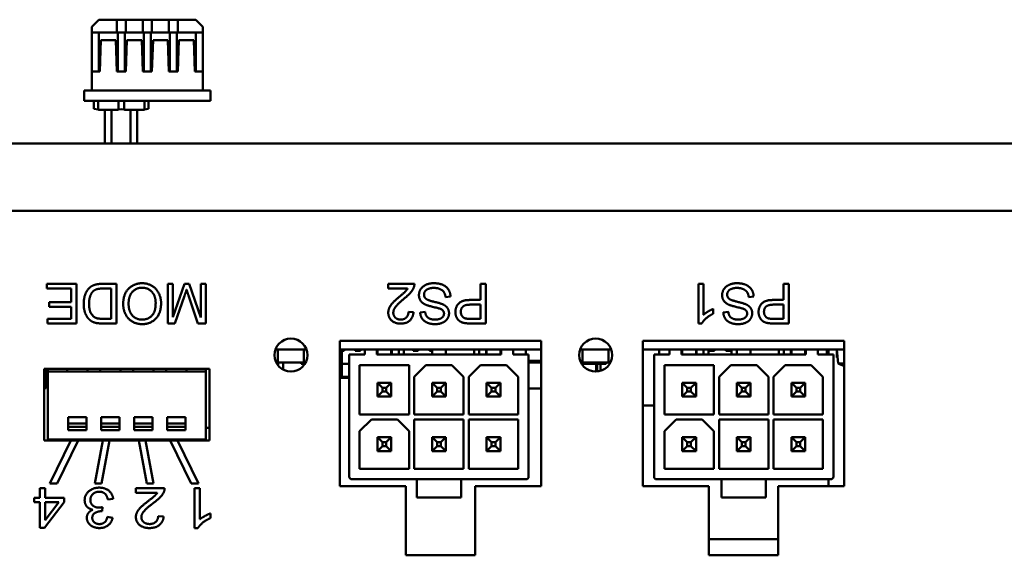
# Model space of a CAD drawing. Header units: inches. Extents: x 7.7 to 68.4, y -5.1 to 39.9.
# Tile 160 of 172: x 53.4 to 56.4, y 38.3 to 39.9. Entities that reach past the tile are written whole.
import ezdxf

# ---------------------------------------------------------------- set-up
doc = ezdxf.new("R2010")
doc.units = ezdxf.units.IN
doc.header["$MEASUREMENT"] = 0
doc.layers.add('Visible Edges(ROSSANSI)', color=7, linetype='Continuous', lineweight=50)
doc.layers.add('Visible Tangent Edges(ROSSANSI)', color=7, linetype='Continuous', lineweight=50)

msp = doc.modelspace()

# ---------------------------------------------------------------- linework, layer by layer
at = {"layer": 'Visible Edges(ROSSANSI)'}
for p, q in [((53.6673, 39.9255), (53.6457, 39.9039)), ((53.6457, 39.9039), (53.6457, 39.8862)), ((53.7212, 39.9255), (53.6673, 39.9255)), ((53.7212, 39.9255), (53.7212, 39.8862)), ((53.7488, 39.9255), (53.7212, 39.9255)), ((53.7488, 39.9255), (53.7488, 39.8862)), ((53.8, 39.9255), (53.7488, 39.9255)), ((53.8, 39.9255), (53.8, 39.8862)), ((53.8, 39.9255), (53.8275, 39.9255)), ((53.8275, 39.9255), (53.8275, 39.8862)), ((53.8787, 39.9255), (53.8275, 39.9255)), ((53.8787, 39.9255), (53.8787, 39.8862)), ((53.9063, 39.9255), (53.8787, 39.9255)), ((53.9602, 39.9255), (53.9063, 39.9255)), ((53.9063, 39.9255), (53.9063, 39.8862)), ((53.9602, 39.9255), (53.9819, 39.9039)), ((53.9819, 39.9039), (53.9819, 39.8862)), ((53.6457, 39.8862), (53.7212, 39.8862)), ((53.6457, 39.8862), (53.6457, 39.7681)), ((53.6671, 39.8862), (53.6671, 39.7681)), ((53.7488, 39.8862), (53.7212, 39.8862)), ((53.7242, 39.8862), (53.7242, 39.7681)), ((53.7458, 39.8862), (53.7458, 39.7681)), ((53.7488, 39.8862), (53.8, 39.8862)), ((53.8, 39.8862), (53.8275, 39.8862)), ((53.8029, 39.8862), (53.8029, 39.7681)), ((53.8246, 39.8862), (53.8246, 39.7681)), ((53.8275, 39.8862), (53.8787, 39.8862)), ((53.9063, 39.8862), (53.8787, 39.8862)), ((53.8817, 39.8862), (53.8817, 39.7681)), ((53.9033, 39.8862), (53.9033, 39.7681)), ((53.9063, 39.8862), (53.9819, 39.8862)), ((53.9604, 39.8862), (53.9604, 39.7681)), ((53.9819, 39.8862), (53.9819, 39.7681)), ((53.6701, 39.7681), (53.6734, 39.8639)), ((53.6734, 39.8639), (53.7179, 39.8639)), ((53.7179, 39.8639), (53.7212, 39.7681)), ((53.7488, 39.7681), (53.7521, 39.8639)), ((53.7521, 39.8639), (53.7966, 39.8639)), ((53.7966, 39.8639), (53.8, 39.7681)), ((53.8275, 39.7681), (53.8309, 39.8639)), ((53.8309, 39.8639), (53.8754, 39.8639)), ((53.8754, 39.8639), (53.8787, 39.7681)), ((53.9063, 39.7681), (53.9096, 39.8639)), ((53.9096, 39.8639), (53.9541, 39.8639)), ((53.9541, 39.8639), (53.9575, 39.7681)), ((53.6701, 39.7681), (53.6457, 39.7681)), ((53.6457, 39.7681), (53.6457, 39.711)), ((53.7488, 39.7681), (53.7212, 39.7681)), ((53.8275, 39.7681), (53.8, 39.7681)), ((53.9063, 39.7681), (53.8787, 39.7681)), ((53.9819, 39.7681), (53.9575, 39.7681)), ((53.9819, 39.7681), (53.9819, 39.711)), ((54.0055, 39.711), (53.622, 39.711)), ((53.622, 39.711), (53.622, 39.6795)), ((54.0055, 39.6795), (54.0055, 39.711)), ((53.622, 39.6795), (54.0055, 39.6795)), ((53.6522, 39.6555), (53.6522, 39.6795)), ((53.8176, 39.6555), (53.8176, 39.6795)), ((53.6522, 39.6555), (53.6644, 39.6529)), ((53.6854, 39.5498), (53.6854, 39.652)), ((53.7054, 39.5498), (53.7054, 39.652)), ((53.7266, 39.6529), (53.7349, 39.6546)), ((53.7349, 39.6546), (53.7432, 39.6529)), ((53.7625, 39.5498), (53.7625, 39.652)), ((53.7825, 39.5498), (53.7825, 39.652)), ((53.8053, 39.6529), (53.8176, 39.6555)), ((39.8391, 39.5498), (62.2591, 39.5498)), ((53.5091, 39.1245), (53.5091, 39.1103)), ((53.5987, 39.1245), (53.5091, 39.1245)), ((53.5091, 39.1103), (53.5828, 39.1103)), ((53.5828, 39.1103), (53.5828, 39.0695)), ((53.5987, 39.0045), (53.5987, 39.1245)), ((53.7202, 39.1245), (53.6768, 39.1245)), ((53.6787, 39.1103), (53.7043, 39.1103)), ((53.7043, 39.1103), (53.7043, 39.0186)), ((53.7202, 39.0045), (53.7202, 39.1245)), ((53.8761, 39.1245), (53.8761, 39.0045)), ((53.8914, 39.1245), (53.8761, 39.1245)), ((53.8914, 39.024), (53.8914, 39.1245)), ((53.9264, 39.1245), (53.8914, 39.024)), ((53.9407, 39.1245), (53.9264, 39.1245)), ((53.9755, 39.0223), (53.9407, 39.1245)), ((53.9755, 39.1245), (53.9755, 39.0223)), ((53.9907, 39.1245), (53.9755, 39.1245)), ((53.9907, 39.0045), (53.9907, 39.1245)), ((54.6226, 39.1245), (54.5433, 39.1245)), ((54.5433, 39.1245), (54.5433, 39.1103)), ((54.5433, 39.1103), (54.6022, 39.1103)), ((54.8226, 39.1245), (54.8226, 39.0757)), ((54.8385, 39.1245), (54.8226, 39.1245)), ((54.8385, 39.0045), (54.8385, 39.1245)), ((55.4834, 39.1245), (55.4834, 39.004)), ((55.4982, 39.1245), (55.4834, 39.1245)), ((55.4982, 39.0306), (55.4982, 39.1245)), ((55.7407, 39.1245), (55.7407, 39.0757)), ((55.7566, 39.1245), (55.7407, 39.1245)), ((55.7566, 39.0045), (55.7566, 39.1245)), ((53.5163, 39.0695), (53.5163, 39.0553)), ((53.5828, 39.0695), (53.5163, 39.0695)), ((53.8974, 39.0045), (53.9263, 39.088)), ((53.9384, 39.0894), (53.9669, 39.0045)), ((54.717, 39.0846), (54.732, 39.0859)), ((54.8226, 39.0757), (54.7918, 39.0757)), ((55.6352, 39.0846), (55.6502, 39.0859)), ((55.7407, 39.0757), (55.7099, 39.0757)), ((53.5163, 39.0553), (53.5828, 39.0553)), ((53.5828, 39.0553), (53.5828, 39.0186)), ((54.6199, 39.0387), (54.6047, 39.0402)), ((54.6552, 39.0394), (54.64, 39.0382)), ((54.7916, 39.0615), (54.8226, 39.0615)), ((54.8226, 39.0615), (54.8226, 39.0186)), ((55.5276, 39.0341), (55.5276, 39.0484)), ((55.5734, 39.0394), (55.5582, 39.0382)), ((55.7097, 39.0615), (55.7407, 39.0615)), ((55.7407, 39.0615), (55.7407, 39.0186)), ((53.5118, 39.0186), (53.5118, 39.0045)), ((53.5828, 39.0186), (53.5118, 39.0186)), ((53.7043, 39.0186), (53.679, 39.0186)), ((54.8226, 39.0186), (54.7918, 39.0186)), ((55.7407, 39.0186), (55.71, 39.0186)), ((53.5118, 39.0045), (53.5987, 39.0045)), ((53.6789, 39.0045), (53.7202, 39.0045)), ((53.8761, 39.0045), (53.8974, 39.0045)), ((53.9669, 39.0045), (53.9907, 39.0045)), ((54.7932, 39.0045), (54.8385, 39.0045)), ((55.4834, 39.004), (55.493, 39.004)), ((55.7114, 39.0045), (55.7566, 39.0045)), ((54.3965, 38.9515), (55.0065, 38.9515)), ((54.3965, 38.5115), (54.3965, 38.9515)), ((55.0065, 38.9515), (55.0065, 38.5115)), ((55.3146, 38.9515), (55.9246, 38.9515)), ((55.3146, 38.5115), (55.3146, 38.9515)), ((55.9246, 38.9515), (55.9246, 38.5115)), ((54.2956, 38.9258), (54.2016, 38.9258)), ((54.2092, 38.8864), (54.2092, 38.9258)), ((54.2879, 38.9258), (54.2879, 38.8864)), ((54.4726, 38.9258), (54.3965, 38.9258)), ((54.4032, 38.8392), (54.4032, 38.9258)), ((54.4095, 38.9218), (54.4032, 38.9218)), ((54.4095, 38.9258), (54.4095, 38.9218)), ((54.4437, 38.9218), (54.4437, 38.9258)), ((54.4595, 38.9218), (54.4437, 38.9218)), ((54.4595, 38.9258), (54.4595, 38.9218)), ((54.4726, 38.9258), (54.509, 38.9258)), ((54.4726, 38.91), (54.4726, 38.9258)), ((54.885, 38.9258), (54.509, 38.9258)), ((54.509, 38.91), (54.509, 38.9258)), ((54.5106, 38.91), (54.5106, 38.9258)), ((54.5526, 38.91), (54.5526, 38.9258)), ((54.5543, 38.91), (54.5543, 38.9258)), ((54.5756, 38.9258), (54.5756, 38.91)), ((54.5907, 38.91), (54.5907, 38.9258)), ((54.6187, 38.9218), (54.6187, 38.9258)), ((54.6345, 38.9218), (54.6187, 38.9218)), ((54.6345, 38.9258), (54.6345, 38.9218)), ((54.6687, 38.9218), (54.6687, 38.9258)), ((54.676, 38.9218), (54.6687, 38.9218)), ((54.676, 38.91), (54.676, 38.9258)), ((54.718, 38.91), (54.718, 38.9258)), ((54.8033, 38.91), (54.8033, 38.9258)), ((54.8183, 38.9258), (54.8183, 38.91)), ((54.8397, 38.91), (54.8397, 38.9258)), ((54.8413, 38.9258), (54.8413, 38.91)), ((54.8833, 38.91), (54.8833, 38.9258)), ((54.885, 38.9258), (54.885, 38.91)), ((54.885, 38.9258), (54.9214, 38.9258)), ((55.0065, 38.9258), (54.9214, 38.9258)), ((54.9214, 38.9258), (54.9214, 38.91)), ((54.9606, 38.91), (54.9606, 38.9258)), ((55.2186, 38.9258), (55.1246, 38.9258)), ((55.1322, 38.8864), (55.1322, 38.9258)), ((55.2109, 38.9258), (55.2109, 38.8864)), ((55.3956, 38.9258), (55.3146, 38.9258)), ((55.3636, 38.9258), (55.3636, 38.91)), ((55.3956, 38.9258), (55.432, 38.9258)), ((55.3956, 38.91), (55.3956, 38.9258)), ((55.808, 38.9258), (55.432, 38.9258)), ((55.432, 38.91), (55.432, 38.9258)), ((55.4336, 38.91), (55.4336, 38.9258)), ((55.4756, 38.91), (55.4756, 38.9258)), ((55.4773, 38.91), (55.4773, 38.9258)), ((55.4986, 38.9258), (55.4986, 38.91)), ((55.5137, 38.91), (55.5137, 38.9258)), ((55.5162, 38.9218), (55.5162, 38.9258)), ((55.532, 38.9218), (55.5162, 38.9218)), ((55.532, 38.9258), (55.532, 38.9218)), ((55.5662, 38.9218), (55.5662, 38.9258)), ((55.582, 38.9218), (55.5662, 38.9218)), ((55.582, 38.9258), (55.582, 38.9218)), ((55.5826, 38.9258), (55.5826, 38.91)), ((55.599, 38.91), (55.599, 38.9258)), ((55.641, 38.91), (55.641, 38.9258)), ((55.7263, 38.91), (55.7263, 38.9258)), ((55.7413, 38.9258), (55.7413, 38.91)), ((55.7627, 38.91), (55.7627, 38.9258)), ((55.7643, 38.9258), (55.7643, 38.91)), ((55.8063, 38.91), (55.8063, 38.9258)), ((55.808, 38.9258), (55.808, 38.91)), ((55.808, 38.9258), (55.8444, 38.9258)), ((55.9246, 38.9258), (55.8444, 38.9258)), ((55.8444, 38.9258), (55.8444, 38.91)), ((55.8715, 38.9258), (55.8715, 38.91)), ((55.8766, 38.9258), (55.8766, 38.91)), ((55.9016, 38.9258), (55.9016, 38.9008)), ((55.9058, 38.8828), (55.9021, 38.9258)), ((54.4726, 38.91), (54.4253, 38.91)), ((54.4253, 38.91), (54.4253, 38.54)), ((54.509, 38.91), (54.885, 38.91)), ((54.9686, 38.91), (54.9214, 38.91)), ((54.9686, 38.54), (54.9686, 38.91)), ((54.9686, 38.8908), (55.0065, 38.8908)), ((55.3956, 38.91), (55.3483, 38.91)), ((55.3483, 38.91), (55.3483, 38.54)), ((55.432, 38.91), (55.808, 38.91)), ((55.8916, 38.91), (55.8444, 38.91)), ((55.8916, 38.54), (55.8916, 38.91)), ((55.9016, 38.9008), (55.9043, 38.9008)), ((53.5017, 38.6494), (53.5017, 38.8674)), ((53.5017, 38.8674), (54.0017, 38.8674)), ((53.5071, 38.8674), (53.5071, 38.8078)), ((53.5127, 38.8589), (53.5127, 38.8674)), ((53.9906, 38.8589), (53.5127, 38.8589)), ((53.5127, 38.653), (53.5127, 38.8589)), ((53.5707, 38.8589), (53.5707, 38.8674)), ((53.6325, 38.8589), (53.6325, 38.8674)), ((53.6707, 38.8589), (53.6707, 38.8674)), ((53.7325, 38.8589), (53.7325, 38.8674)), ((53.7707, 38.8589), (53.7707, 38.8674)), ((53.8325, 38.8589), (53.8325, 38.8674)), ((53.8707, 38.8589), (53.8707, 38.8674)), ((53.9325, 38.8589), (53.9325, 38.8674)), ((53.9906, 38.8589), (53.9906, 38.8674)), ((53.9906, 38.653), (53.9906, 38.8589)), ((54.0017, 38.8674), (54.0017, 38.6494)), ((54.2092, 38.8864), (54.2038, 38.8864)), ((54.2879, 38.8864), (54.2092, 38.8864)), ((54.2098, 38.8771), (54.2098, 38.8864)), ((54.2253, 38.8864), (54.2253, 38.8643)), ((54.2801, 38.8864), (54.2801, 38.8825)), ((54.2801, 38.8825), (54.2912, 38.8825)), ((54.2878, 38.8825), (54.2878, 38.8776)), ((54.2934, 38.8864), (54.2879, 38.8864)), ((54.4032, 38.8825), (54.4253, 38.8825)), ((54.4568, 38.7289), (54.4568, 38.8785)), ((54.4568, 38.8785), (54.6064, 38.8785)), ((54.6064, 38.8785), (54.6064, 38.7289)), ((54.6222, 38.8431), (54.6576, 38.8785)), ((54.6576, 38.8785), (54.7363, 38.8785)), ((54.7363, 38.8785), (54.7718, 38.8431)), ((54.7875, 38.8431), (54.823, 38.8785)), ((54.823, 38.8785), (54.9017, 38.8785)), ((54.9017, 38.8785), (54.9371, 38.8431)), ((54.9686, 38.8864), (55.0065, 38.8864)), ((55.1322, 38.8864), (55.1268, 38.8864)), ((55.129, 38.8825), (55.203, 38.8825)), ((55.2109, 38.8864), (55.1322, 38.8864)), ((55.1736, 38.8825), (55.1736, 38.8586)), ((55.1763, 38.8825), (55.1763, 38.8588)), ((55.1866, 38.8825), (55.1866, 38.8609)), ((55.203, 38.8864), (55.203, 38.8825)), ((55.2164, 38.8864), (55.2109, 38.8864)), ((55.3798, 38.7289), (55.3798, 38.8785)), ((55.3798, 38.8785), (55.5294, 38.8785)), ((55.5294, 38.8785), (55.5294, 38.7289)), ((55.5452, 38.8431), (55.5806, 38.8785)), ((55.5806, 38.8785), (55.6593, 38.8785)), ((55.6593, 38.8785), (55.6948, 38.8431)), ((55.7105, 38.8431), (55.746, 38.8785)), ((55.746, 38.8785), (55.8247, 38.8785)), ((55.8247, 38.8785), (55.8601, 38.8431)), ((55.9246, 38.8828), (55.9058, 38.8828)), ((54.4032, 38.8392), (54.3965, 38.8392)), ((54.4032, 38.8428), (54.4253, 38.8428)), ((54.4253, 38.8392), (54.4032, 38.8392)), ((54.6222, 38.7289), (54.6222, 38.8431)), ((54.7718, 38.8431), (54.7718, 38.7289)), ((54.7875, 38.7289), (54.7875, 38.8431)), ((54.9371, 38.8431), (54.9371, 38.7289)), ((55.5452, 38.7289), (55.5452, 38.8431)), ((55.6948, 38.8431), (55.6948, 38.7289)), ((55.7105, 38.7289), (55.7105, 38.8431)), ((55.8601, 38.8431), (55.8601, 38.7289)), ((53.5017, 38.8078), (53.5071, 38.8078)), ((54.5106, 38.7827), (54.5106, 38.8247)), ((54.5259, 38.8095), (54.5106, 38.8247)), ((54.5526, 38.8247), (54.5106, 38.8247)), ((54.5106, 38.7827), (54.5259, 38.798)), ((54.5259, 38.798), (54.5259, 38.8095)), ((54.5373, 38.8095), (54.5259, 38.8095)), ((54.5259, 38.798), (54.5373, 38.798)), ((54.5373, 38.8095), (54.5526, 38.8247)), ((54.5373, 38.798), (54.5373, 38.8095)), ((54.5373, 38.798), (54.5526, 38.7827)), ((54.5526, 38.7827), (54.5526, 38.8247)), ((54.676, 38.7827), (54.676, 38.8247)), ((54.6912, 38.8095), (54.676, 38.8247)), ((54.718, 38.8247), (54.676, 38.8247)), ((54.6912, 38.798), (54.676, 38.7827)), ((54.7027, 38.8095), (54.6912, 38.8095)), ((54.6912, 38.8095), (54.6912, 38.798)), ((54.6912, 38.798), (54.7027, 38.798)), ((54.718, 38.8247), (54.7027, 38.8095)), ((54.7027, 38.798), (54.7027, 38.8095)), ((54.7027, 38.798), (54.718, 38.7827)), ((54.718, 38.7827), (54.718, 38.8247)), ((54.8413, 38.7827), (54.8413, 38.8247)), ((54.8566, 38.8095), (54.8413, 38.8247)), ((54.8833, 38.8247), (54.8413, 38.8247)), ((54.8413, 38.7827), (54.8566, 38.798)), ((54.8566, 38.798), (54.8566, 38.8095)), ((54.8681, 38.8095), (54.8566, 38.8095)), ((54.8566, 38.798), (54.8681, 38.798)), ((54.8833, 38.8247), (54.8681, 38.8095)), ((54.8681, 38.798), (54.8681, 38.8095)), ((54.8681, 38.798), (54.8833, 38.7827)), ((54.8833, 38.7827), (54.8833, 38.8247)), ((54.9686, 38.8077), (55.0065, 38.8077)), ((55.4336, 38.7827), (55.4336, 38.8247)), ((55.4489, 38.8095), (55.4336, 38.8247)), ((55.4756, 38.8247), (55.4336, 38.8247)), ((55.4336, 38.7827), (55.4489, 38.798)), ((55.4489, 38.798), (55.4489, 38.8095)), ((55.4603, 38.8095), (55.4489, 38.8095)), ((55.4489, 38.798), (55.4603, 38.798)), ((55.4603, 38.8095), (55.4756, 38.8247)), ((55.4603, 38.798), (55.4603, 38.8095)), ((55.4603, 38.798), (55.4756, 38.7827)), ((55.4756, 38.7827), (55.4756, 38.8247)), ((55.599, 38.7827), (55.599, 38.8247)), ((55.6142, 38.8095), (55.599, 38.8247)), ((55.641, 38.8247), (55.599, 38.8247)), ((55.6142, 38.798), (55.599, 38.7827)), ((55.6257, 38.8095), (55.6142, 38.8095)), ((55.6142, 38.8095), (55.6142, 38.798)), ((55.6142, 38.798), (55.6257, 38.798)), ((55.641, 38.8247), (55.6257, 38.8095)), ((55.6257, 38.798), (55.6257, 38.8095)), ((55.6257, 38.798), (55.641, 38.7827)), ((55.641, 38.7827), (55.641, 38.8247)), ((55.7643, 38.7827), (55.7643, 38.8247)), ((55.7796, 38.8095), (55.7643, 38.8247)), ((55.8063, 38.8247), (55.7643, 38.8247)), ((55.7643, 38.7827), (55.7796, 38.798)), ((55.7796, 38.798), (55.7796, 38.8095)), ((55.7911, 38.8095), (55.7796, 38.8095)), ((55.7796, 38.798), (55.7911, 38.798)), ((55.8063, 38.8247), (55.7911, 38.8095)), ((55.7911, 38.798), (55.7911, 38.8095)), ((55.7911, 38.798), (55.8063, 38.7827)), ((55.8063, 38.7827), (55.8063, 38.8247)), ((54.5106, 38.7827), (54.5526, 38.7827)), ((54.676, 38.7827), (54.718, 38.7827)), ((54.8413, 38.7827), (54.8833, 38.7827)), ((55.4336, 38.7827), (55.4756, 38.7827)), ((55.599, 38.7827), (55.641, 38.7827)), ((55.7643, 38.7827), (55.8063, 38.7827)), ((55.3146, 38.7558), (55.3483, 38.7558)), ((53.5741, 38.7199), (53.5741, 38.701)), ((53.6292, 38.7199), (53.5741, 38.7199)), ((53.6292, 38.7199), (53.6292, 38.701)), ((53.6741, 38.7199), (53.6741, 38.701)), ((53.7292, 38.7199), (53.6741, 38.7199)), ((53.7292, 38.7199), (53.7292, 38.701)), ((53.7741, 38.7199), (53.7741, 38.701)), ((53.8292, 38.7199), (53.7741, 38.7199)), ((53.8292, 38.7199), (53.8292, 38.701)), ((53.8741, 38.7199), (53.8741, 38.701)), ((53.9292, 38.7199), (53.8741, 38.7199)), ((53.9292, 38.7199), (53.9292, 38.701)), ((54.6064, 38.7289), (54.4568, 38.7289)), ((54.4568, 38.6778), (54.4922, 38.7132)), ((54.4922, 38.7132), (54.571, 38.7132)), ((54.571, 38.7132), (54.6064, 38.6778)), ((54.7718, 38.7289), (54.6222, 38.7289)), ((54.6222, 38.5636), (54.6222, 38.7132)), ((54.6222, 38.7132), (54.7718, 38.7132)), ((54.7718, 38.7132), (54.7718, 38.5636)), ((54.9371, 38.7289), (54.7875, 38.7289)), ((54.7875, 38.5636), (54.7875, 38.7132)), ((54.7875, 38.7132), (54.9371, 38.7132)), ((54.9371, 38.7132), (54.9371, 38.5636)), ((55.5294, 38.7289), (55.3798, 38.7289)), ((55.3798, 38.6778), (55.4152, 38.7132)), ((55.4152, 38.7132), (55.494, 38.7132)), ((55.494, 38.7132), (55.5294, 38.6778)), ((55.6948, 38.7289), (55.5452, 38.7289)), ((55.5452, 38.5636), (55.5452, 38.7132)), ((55.5452, 38.7132), (55.6948, 38.7132)), ((55.6948, 38.7132), (55.6948, 38.5636)), ((55.8601, 38.7289), (55.7105, 38.7289)), ((55.7105, 38.5636), (55.7105, 38.7132)), ((55.7105, 38.7132), (55.8601, 38.7132)), ((55.8601, 38.7132), (55.8601, 38.5636)), ((53.5741, 38.6907), (53.5741, 38.701)), ((53.5741, 38.6907), (53.5741, 38.6809)), ((53.6292, 38.6809), (53.5741, 38.6809)), ((53.6292, 38.6907), (53.6292, 38.701)), ((53.6292, 38.6907), (53.6292, 38.6809)), ((53.6741, 38.6907), (53.6741, 38.701)), ((53.6741, 38.6907), (53.6741, 38.6809)), ((53.7292, 38.6809), (53.6741, 38.6809)), ((53.7292, 38.6907), (53.7292, 38.701)), ((53.7292, 38.6907), (53.7292, 38.6809)), ((53.7741, 38.6907), (53.7741, 38.701)), ((53.7741, 38.6907), (53.7741, 38.6809)), ((53.8292, 38.6809), (53.7741, 38.6809)), ((53.8292, 38.6907), (53.8292, 38.701)), ((53.8292, 38.6907), (53.8292, 38.6809)), ((53.8741, 38.6907), (53.8741, 38.701)), ((53.8741, 38.6907), (53.8741, 38.6809)), ((53.9292, 38.6809), (53.8741, 38.6809)), ((53.9292, 38.6907), (53.9292, 38.701)), ((53.9292, 38.6907), (53.9292, 38.6809)), ((53.9906, 38.6876), (54.0017, 38.6876)), ((53.5823, 38.6494), (53.5017, 38.6494)), ((53.9906, 38.653), (53.5127, 38.653)), ((53.5823, 38.6494), (53.5189, 38.5194)), ((53.5411, 38.5194), (53.6045, 38.6494)), ((53.6045, 38.6494), (53.5823, 38.6494)), ((53.6788, 38.6494), (53.6045, 38.6494)), ((53.6788, 38.6494), (53.6547, 38.5194)), ((53.6751, 38.5194), (53.6992, 38.6494)), ((53.6992, 38.6494), (53.6788, 38.6494)), ((53.6854, 38.6494), (53.6854, 38.653)), ((53.788, 38.6494), (53.6992, 38.6494)), ((53.7054, 38.6494), (53.7054, 38.653)), ((53.7625, 38.6494), (53.7625, 38.653)), ((53.7825, 38.6494), (53.7825, 38.653)), ((53.788, 38.6494), (53.8121, 38.5194)), ((53.8084, 38.6494), (53.788, 38.6494)), ((53.8827, 38.6494), (53.8084, 38.6494)), ((53.8325, 38.5194), (53.8084, 38.6494)), ((53.8827, 38.6494), (53.9461, 38.5194)), ((53.9049, 38.6494), (53.8827, 38.6494)), ((54.0017, 38.6494), (53.9049, 38.6494)), ((53.9684, 38.5194), (53.9049, 38.6494)), ((54.4568, 38.5636), (54.4568, 38.6778)), ((54.5106, 38.6174), (54.5106, 38.6594)), ((54.5106, 38.6594), (54.5526, 38.6594)), ((54.5106, 38.6594), (54.5259, 38.6441)), ((54.5373, 38.6441), (54.5526, 38.6594)), ((54.5526, 38.6174), (54.5526, 38.6594)), ((54.6064, 38.6778), (54.6064, 38.5636)), ((54.6912, 38.6441), (54.676, 38.6594)), ((54.676, 38.6594), (54.676, 38.6174)), ((54.676, 38.6594), (54.718, 38.6594)), ((54.7027, 38.6441), (54.718, 38.6594)), ((54.718, 38.6174), (54.718, 38.6594)), ((54.8833, 38.6594), (54.8413, 38.6594)), ((54.8413, 38.6594), (54.8566, 38.6441)), ((54.8413, 38.6594), (54.8413, 38.6174)), ((54.8681, 38.6441), (54.8833, 38.6594)), ((54.8833, 38.6174), (54.8833, 38.6594)), ((55.3798, 38.5636), (55.3798, 38.6778)), ((55.4336, 38.6174), (55.4336, 38.6594)), ((55.4336, 38.6594), (55.4756, 38.6594)), ((55.4336, 38.6594), (55.4489, 38.6441)), ((55.4603, 38.6441), (55.4756, 38.6594)), ((55.4756, 38.6174), (55.4756, 38.6594)), ((55.5294, 38.6778), (55.5294, 38.5636)), ((55.6142, 38.6441), (55.599, 38.6594)), ((55.599, 38.6594), (55.599, 38.6174)), ((55.599, 38.6594), (55.641, 38.6594)), ((55.6257, 38.6441), (55.641, 38.6594)), ((55.641, 38.6174), (55.641, 38.6594)), ((55.8063, 38.6594), (55.7643, 38.6594)), ((55.7643, 38.6594), (55.7796, 38.6441)), ((55.7643, 38.6594), (55.7643, 38.6174)), ((55.7911, 38.6441), (55.8063, 38.6594)), ((55.8063, 38.6174), (55.8063, 38.6594)), ((54.5106, 38.6174), (54.5259, 38.6327)), ((54.5259, 38.6441), (54.5373, 38.6441)), ((54.5259, 38.6441), (54.5259, 38.6327)), ((54.5259, 38.6327), (54.5373, 38.6327)), ((54.5373, 38.6441), (54.5373, 38.6327)), ((54.5373, 38.6327), (54.5526, 38.6174)), ((54.676, 38.6174), (54.6912, 38.6327)), ((54.6912, 38.6327), (54.6912, 38.6441)), ((54.6912, 38.6441), (54.7027, 38.6441)), ((54.6912, 38.6327), (54.7027, 38.6327)), ((54.7027, 38.6441), (54.7027, 38.6327)), ((54.7027, 38.6327), (54.718, 38.6174)), ((54.8413, 38.6174), (54.8566, 38.6327)), ((54.8566, 38.6441), (54.8681, 38.6441)), ((54.8566, 38.6441), (54.8566, 38.6327)), ((54.8566, 38.6327), (54.8681, 38.6327)), ((54.8681, 38.6441), (54.8681, 38.6327)), ((54.8681, 38.6327), (54.8833, 38.6174)), ((55.4336, 38.6174), (55.4489, 38.6327)), ((55.4489, 38.6441), (55.4603, 38.6441)), ((55.4489, 38.6441), (55.4489, 38.6327)), ((55.4489, 38.6327), (55.4603, 38.6327)), ((55.4603, 38.6441), (55.4603, 38.6327)), ((55.4603, 38.6327), (55.4756, 38.6174)), ((55.599, 38.6174), (55.6142, 38.6327)), ((55.6142, 38.6327), (55.6142, 38.6441)), ((55.6142, 38.6441), (55.6257, 38.6441)), ((55.6142, 38.6327), (55.6257, 38.6327)), ((55.6257, 38.6441), (55.6257, 38.6327)), ((55.6257, 38.6327), (55.641, 38.6174)), ((55.7643, 38.6174), (55.7796, 38.6327)), ((55.7796, 38.6441), (55.7911, 38.6441)), ((55.7796, 38.6441), (55.7796, 38.6327)), ((55.7796, 38.6327), (55.7911, 38.6327)), ((55.7911, 38.6441), (55.7911, 38.6327)), ((55.7911, 38.6327), (55.8063, 38.6174)), ((54.5106, 38.6174), (54.5526, 38.6174)), ((54.676, 38.6174), (54.718, 38.6174)), ((54.8413, 38.6174), (54.8833, 38.6174)), ((55.4336, 38.6174), (55.4756, 38.6174)), ((55.599, 38.6174), (55.641, 38.6174)), ((55.7643, 38.6174), (55.8063, 38.6174)), ((54.6064, 38.5636), (54.4568, 38.5636)), ((54.7718, 38.5636), (54.6222, 38.5636)), ((54.9371, 38.5636), (54.7875, 38.5636)), ((55.5294, 38.5636), (55.3798, 38.5636)), ((55.6948, 38.5636), (55.5452, 38.5636)), ((55.8601, 38.5636), (55.7105, 38.5636)), ((54.4332, 38.5321), (54.63, 38.5321)), ((54.7639, 38.5321), (54.63, 38.5321)), ((54.63, 38.5321), (54.63, 38.477)), ((54.7639, 38.477), (54.7639, 38.5321)), ((54.7639, 38.5321), (54.9608, 38.5321)), ((55.3562, 38.5321), (55.553, 38.5321)), ((55.6869, 38.5321), (55.553, 38.5321)), ((55.553, 38.5321), (55.553, 38.477)), ((55.6869, 38.477), (55.6869, 38.5321)), ((55.6869, 38.5321), (55.8838, 38.5321)), ((55.8766, 38.5321), (55.8766, 38.5115)), ((53.4886, 38.5047), (53.4886, 38.476)), ((53.5048, 38.5047), (53.4886, 38.5047)), ((53.5048, 38.476), (53.5048, 38.5047)), ((53.5189, 38.5194), (53.5411, 38.5194)), ((53.6547, 38.5194), (53.6751, 38.5194)), ((53.8661, 38.5047), (53.7789, 38.5047)), ((53.7789, 38.5047), (53.7789, 38.4905)), ((53.8121, 38.5194), (53.8325, 38.5194)), ((53.9461, 38.5194), (53.9684, 38.5194)), ((53.9567, 38.5047), (53.9567, 38.3842)), ((53.9729, 38.5047), (53.9567, 38.5047)), ((53.9729, 38.4108), (53.9729, 38.5047)), ((54.5965, 38.5115), (54.3965, 38.5115)), ((54.5965, 38.3015), (54.5965, 38.5115)), ((55.0065, 38.5115), (54.8065, 38.5115)), ((54.8065, 38.5115), (54.8065, 38.3015)), ((55.5146, 38.5115), (55.3146, 38.5115)), ((55.5146, 38.3015), (55.5146, 38.5115)), ((55.9246, 38.5115), (55.7246, 38.5115)), ((55.7246, 38.5115), (55.7246, 38.3015)), ((53.4708, 38.476), (53.4708, 38.4624)), ((53.4886, 38.476), (53.4708, 38.476)), ((53.562, 38.476), (53.5048, 38.476)), ((53.562, 38.4624), (53.562, 38.476)), ((53.694, 38.4709), (53.7102, 38.4729)), ((53.7789, 38.4905), (53.8436, 38.4905)), ((54.7639, 38.477), (54.63, 38.477)), ((55.6869, 38.477), (55.553, 38.477)), ((53.4708, 38.4624), (53.4886, 38.4624)), ((53.4886, 38.4624), (53.4886, 38.3847)), ((53.5019, 38.3847), (53.562, 38.4624)), ((53.5048, 38.4624), (53.546, 38.4624)), ((53.546, 38.4624), (53.5048, 38.4083)), ((53.5048, 38.4083), (53.5048, 38.4624)), ((53.6765, 38.4349), (53.6783, 38.4478)), ((53.7086, 38.4153), (53.6924, 38.418)), ((53.8631, 38.4189), (53.8464, 38.4205)), ((54.0053, 38.4143), (54.0053, 38.4286)), ((53.4886, 38.3847), (53.5019, 38.3847)), ((53.9567, 38.3842), (53.9671, 38.3842)), ((55.7246, 38.3508), (55.5146, 38.3508)), ((54.8065, 38.3015), (54.5965, 38.3015)), ((55.7246, 38.3015), (55.5146, 38.3015))]:
    msp.add_line(p, q, dxfattribs=at)
for centre in [(54.2486, 38.9086), (55.1716, 38.9086)]:
    msp.add_circle(centre, 0.05, dxfattribs=at)
for centre, radius, start, end in [((56.0196, 39.1291), 0.2713, 245.2131, 249.5158), ((54.4332, 38.54), 0.00787, 180, 270), ((54.9608, 38.54), 0.00787, 270, 0), ((55.3562, 38.54), 0.00787, 180, 270), ((55.8838, 38.54), 0.00787, 270, 0)]:
    msp.add_arc(centre, radius, start, end, dxfattribs=at)
for points in [[(53.7266, 39.6529), (53.7265, 39.6528), (53.7263, 39.6528), (53.7261, 39.6528), (53.7258, 39.6527), (53.7255, 39.6527), (53.7251, 39.6527), (53.7246, 39.6526), (53.7241, 39.6526), (53.7235, 39.6525), (53.7227, 39.6525), (53.7217, 39.6524), (53.7207, 39.6524), (53.7198, 39.6523), (53.7188, 39.6523), (53.7178, 39.6522), (53.7165, 39.6522), (53.7149, 39.6522), (53.713, 39.6521), (53.711, 39.6521), (53.7091, 39.652), (53.7072, 39.652), (53.7052, 39.652), (53.7026, 39.6519), (53.6994, 39.6519), (53.6955, 39.6519), (53.6916, 39.6519), (53.6884, 39.6519), (53.6858, 39.652), (53.6839, 39.652), (53.6819, 39.652), (53.68, 39.6521), (53.678, 39.6521), (53.6761, 39.6522), (53.6745, 39.6522), (53.6732, 39.6522), (53.6722, 39.6523), (53.6712, 39.6523), (53.6703, 39.6524), (53.6693, 39.6524), (53.6683, 39.6525), (53.6675, 39.6525), (53.6669, 39.6526), (53.6664, 39.6526), (53.6659, 39.6527), (53.6655, 39.6527), (53.6652, 39.6527), (53.6649, 39.6528), (53.6647, 39.6528), (53.6645, 39.6528), (53.6644, 39.6529)], [(53.8053, 39.6529), (53.8052, 39.6528), (53.8051, 39.6528), (53.8048, 39.6528), (53.8046, 39.6527), (53.8043, 39.6527), (53.8039, 39.6527), (53.8034, 39.6526), (53.8029, 39.6526), (53.8022, 39.6525), (53.8014, 39.6525), (53.8005, 39.6524), (53.7995, 39.6524), (53.7985, 39.6523), (53.7975, 39.6523), (53.7966, 39.6522), (53.7953, 39.6522), (53.7937, 39.6522), (53.7917, 39.6521), (53.7898, 39.6521), (53.7878, 39.652), (53.7859, 39.652), (53.784, 39.652), (53.7814, 39.6519), (53.7781, 39.6519), (53.7743, 39.6519), (53.7704, 39.6519), (53.7671, 39.6519), (53.7645, 39.652), (53.7626, 39.652), (53.7607, 39.652), (53.7587, 39.6521), (53.7568, 39.6521), (53.7548, 39.6522), (53.7532, 39.6522), (53.7519, 39.6522), (53.751, 39.6523), (53.75, 39.6523), (53.749, 39.6524), (53.748, 39.6524), (53.7471, 39.6525), (53.7463, 39.6525), (53.7456, 39.6526), (53.7451, 39.6526), (53.7446, 39.6527), (53.7442, 39.6527), (53.7439, 39.6527), (53.7437, 39.6528), (53.7434, 39.6528), (53.7433, 39.6528), (53.7432, 39.6529)]]:
    msp.add_open_spline(points, degree=3, knots=[0, 0, 0, 0, 0.003906, 0.007812, 0.011719, 0.015625, 0.023438, 0.03125, 0.039062, 0.046875, 0.0625, 0.078125, 0.09375, 0.109375, 0.125, 0.140625, 0.15625, 0.1875, 0.21875, 0.25, 0.28125, 0.3125, 0.34375, 0.375, 0.4375, 0.5, 0.5625, 0.625, 0.65625, 0.6875, 0.71875, 0.75, 0.78125, 0.8125, 0.84375, 0.859375, 0.875, 0.890625, 0.90625, 0.921875, 0.9375, 0.953125, 0.960938, 0.96875, 0.976562, 0.984375, 0.988281, 0.992188, 0.996094, 1, 1, 1, 1], dxfattribs=at)
for points in [[(53.7979, 39.1265), (53.7824, 39.1265), (53.7553, 39.1117), (53.7406, 39.0829), (53.7406, 39.0647)], [(53.8554, 39.066), (53.8554, 39.0819), (53.8417, 39.1101), (53.8149, 39.1265), (53.7979, 39.1265)], [(54.6808, 39.1265), (54.668, 39.1265), (54.6474, 39.1171), (54.6364, 39.1001), (54.6364, 39.0905)], [(54.732, 39.0859), (54.7317, 39.0979), (54.7191, 39.117), (54.6972, 39.1265), (54.6808, 39.1265)], [(55.599, 39.1265), (55.5862, 39.1265), (55.5656, 39.1171), (55.5546, 39.1001), (55.5546, 39.0905)], [(55.6502, 39.0859), (55.6498, 39.0979), (55.6373, 39.117), (55.6153, 39.1265), (55.599, 39.1265)], [(53.6768, 39.1245), (53.666, 39.1245), (53.6492, 39.1204), (53.6373, 39.1124), (53.6274, 39.0986), (53.621, 39.0775), (53.621, 39.0638)], [(53.6373, 39.0636), (53.6373, 39.0772), (53.6436, 39.0962), (53.6493, 39.1019)], [(53.6493, 39.1019), (53.6532, 39.1059), (53.6668, 39.1103), (53.6787, 39.1103)], [(53.757, 39.0645), (53.757, 39.0877), (53.7801, 39.1129), (53.798, 39.1129)], [(53.798, 39.1129), (53.8157, 39.1129), (53.839, 39.0879), (53.839, 39.0662)], [(53.9263, 39.088), (53.9307, 39.1007), (53.9327, 39.1072)], [(53.9327, 39.1072), (53.9345, 39.1013), (53.9384, 39.0894)], [(54.6022, 39.1103), (54.5997, 39.1063), (54.5922, 39.0983), (54.5789, 39.0872)], [(54.5919, 39.0801), (54.6045, 39.0904), (54.6179, 39.1061), (54.6209, 39.1142)], [(54.6209, 39.1142), (54.6228, 39.1192), (54.6226, 39.1245)], [(54.6517, 39.0919), (54.6517, 39.0975), (54.6585, 39.1069), (54.6725, 39.1123), (54.6815, 39.1123)], [(54.6815, 39.1123), (54.6918, 39.1123), (54.7082, 39.1052), (54.7159, 39.0936), (54.717, 39.0846)], [(55.5699, 39.0919), (55.5699, 39.0975), (55.5766, 39.1069), (55.5906, 39.1123), (55.5997, 39.1123)], [(55.5997, 39.1123), (55.6099, 39.1123), (55.6263, 39.1052), (55.6341, 39.0936), (55.6352, 39.0846)], [(53.839, 39.0662), (53.839, 39.0391), (53.8147, 39.016), (53.7978, 39.016)], [(53.7979, 39.0024), (53.8233, 39.0024), (53.8554, 39.0361), (53.8554, 39.066)], [(54.5789, 39.0872), (54.5631, 39.0738), (54.5494, 39.0584), (54.5435, 39.0445), (54.5435, 39.0373)], [(54.5587, 39.0369), (54.5587, 39.0454), (54.5724, 39.064), (54.5919, 39.0801)], [(54.6364, 39.0905), (54.6364, 39.0809), (54.6464, 39.0661), (54.6568, 39.0613)], [(54.6658, 39.075), (54.6582, 39.0778), (54.6517, 39.0862), (54.6517, 39.0919)], [(54.7105, 39.0615), (54.7039, 39.0651), (54.6707, 39.0731), (54.6658, 39.075)], [(54.7918, 39.0757), (54.7663, 39.0757), (54.7468, 39.0545), (54.7468, 39.0392)], [(55.5546, 39.0905), (55.5546, 39.0809), (55.5646, 39.0661), (55.575, 39.0613)], [(55.584, 39.075), (55.5764, 39.0778), (55.5699, 39.0862), (55.5699, 39.0919)], [(55.6287, 39.0615), (55.622, 39.0651), (55.5888, 39.0731), (55.584, 39.075)], [(55.7099, 39.0757), (55.6845, 39.0757), (55.665, 39.0545), (55.665, 39.0392)], [(53.621, 39.0638), (53.621, 39.0477), (53.6304, 39.0228), (53.6399, 39.0148)], [(53.6585, 39.0211), (53.6497, 39.0245), (53.6373, 39.0447), (53.6373, 39.0636)], [(53.7406, 39.0647), (53.7406, 39.0466), (53.7546, 39.0183), (53.7813, 39.0024), (53.7979, 39.0024)], [(53.7978, 39.016), (53.786, 39.016), (53.7668, 39.028), (53.757, 39.0498), (53.757, 39.0645)], [(54.5435, 39.0373), (54.5435, 39.0231), (54.5636, 39.004), (54.5809, 39.004)], [(54.5813, 39.0162), (54.5712, 39.0162), (54.5587, 39.0282), (54.5587, 39.0369)], [(54.5809, 39.004), (54.598, 39.004), (54.6183, 39.0218), (54.6199, 39.0387)], [(54.6047, 39.0402), (54.6046, 39.029), (54.5919, 39.0162), (54.5813, 39.0162)], [(54.64, 39.0382), (54.6404, 39.0277), (54.6514, 39.011), (54.6718, 39.0024), (54.6852, 39.0024)], [(54.6846, 39.0164), (54.6707, 39.0164), (54.6564, 39.028), (54.6552, 39.0394)], [(54.6568, 39.0613), (54.6641, 39.058), (54.7029, 39.0492), (54.7076, 39.0451)], [(54.7076, 39.0451), (54.7123, 39.0409), (54.7123, 39.0344)], [(54.7275, 39.0355), (54.7275, 39.0437), (54.7191, 39.0571), (54.7105, 39.0615)], [(54.7468, 39.0392), (54.7468, 39.0303), (54.7542, 39.0154), (54.7661, 39.0071), (54.7749, 39.0057)], [(54.7632, 39.0397), (54.7632, 39.0501), (54.7761, 39.0615), (54.7916, 39.0615)], [(54.777, 39.0197), (54.7708, 39.0214), (54.7632, 39.0322), (54.7632, 39.0397)], [(55.5276, 39.0484), (55.5208, 39.0458), (55.5035, 39.0357), (55.4982, 39.0306)], [(55.5582, 39.0382), (55.5585, 39.0277), (55.5696, 39.011), (55.59, 39.0024), (55.6034, 39.0024)], [(55.6027, 39.0164), (55.5888, 39.0164), (55.5745, 39.028), (55.5734, 39.0394)], [(55.575, 39.0613), (55.5822, 39.058), (55.6211, 39.0492), (55.6258, 39.0451)], [(55.6258, 39.0451), (55.6304, 39.0409), (55.6304, 39.0344)], [(55.6457, 39.0355), (55.6457, 39.0437), (55.6373, 39.0571), (55.6287, 39.0615)], [(55.665, 39.0392), (55.665, 39.0303), (55.6723, 39.0154), (55.6842, 39.0071), (55.6931, 39.0057)], [(55.6814, 39.0397), (55.6814, 39.0501), (55.6943, 39.0615), (55.7097, 39.0615)], [(55.6952, 39.0197), (55.689, 39.0214), (55.6814, 39.0322), (55.6814, 39.0397)], [(53.6399, 39.0148), (53.6471, 39.0086), (53.6574, 39.0062)], [(53.6574, 39.0062), (53.6649, 39.0045), (53.6789, 39.0045)], [(53.679, 39.0186), (53.6649, 39.0186), (53.6585, 39.0211)], [(54.7123, 39.0344), (54.7123, 39.027), (54.699, 39.0164), (54.6846, 39.0164)], [(54.6852, 39.0024), (54.6974, 39.0024), (54.7172, 39.0106), (54.7275, 39.0263), (54.7275, 39.0355)], [(54.7918, 39.0186), (54.7811, 39.0186), (54.777, 39.0197)], [(55.493, 39.004), (55.4968, 39.0118), (55.5153, 39.0283), (55.5276, 39.0341)], [(55.6304, 39.0344), (55.6304, 39.027), (55.6172, 39.0164), (55.6027, 39.0164)], [(55.6034, 39.0024), (55.6155, 39.0024), (55.6354, 39.0106), (55.6457, 39.0263), (55.6457, 39.0355)], [(55.71, 39.0186), (55.6992, 39.0186), (55.6952, 39.0197)], [(54.7749, 39.0057), (54.7812, 39.0045), (54.7932, 39.0045)], [(55.6931, 39.0057), (55.6994, 39.0045), (55.7114, 39.0045)], [(53.6683, 38.5067), (53.649, 38.5067), (53.6239, 38.4848), (53.6239, 38.4692)], [(53.7102, 38.4729), (53.7086, 38.4879), (53.6857, 38.5067), (53.6683, 38.5067)], [(53.8642, 38.4944), (53.8663, 38.4994), (53.8661, 38.5047)], [(53.6239, 38.4692), (53.6239, 38.4576), (53.6369, 38.4421), (53.6486, 38.4397)], [(53.6411, 38.4695), (53.6411, 38.4801), (53.6568, 38.4945), (53.6682, 38.4945)], [(53.6669, 38.4462), (53.6556, 38.4462), (53.6411, 38.4593), (53.6411, 38.4695)], [(53.6682, 38.4945), (53.6779, 38.4945), (53.6913, 38.4835), (53.694, 38.4709)], [(53.8436, 38.4905), (53.8409, 38.4865), (53.8326, 38.4785), (53.8181, 38.4675)], [(53.8323, 38.4603), (53.8462, 38.4707), (53.8609, 38.4863), (53.8642, 38.4944)], [(53.6486, 38.4397), (53.6395, 38.4359), (53.6304, 38.4231), (53.6304, 38.4153)], [(53.6783, 38.4478), (53.6714, 38.4462), (53.6669, 38.4462)], [(53.8181, 38.4675), (53.8006, 38.454), (53.7856, 38.4387), (53.7791, 38.4248), (53.7791, 38.4175)], [(53.7957, 38.4172), (53.7957, 38.4256), (53.8108, 38.4442), (53.8323, 38.4603)], [(53.6304, 38.4153), (53.6304, 38.4072), (53.64, 38.3926), (53.6582, 38.3842), (53.669, 38.3842)], [(53.647, 38.4151), (53.647, 38.4252), (53.6636, 38.4351), (53.6739, 38.4351)], [(53.6686, 38.3963), (53.6591, 38.3963), (53.647, 38.4069), (53.647, 38.4151)], [(53.6924, 38.418), (53.6906, 38.4071), (53.678, 38.3963), (53.6686, 38.3963)], [(53.669, 38.3842), (53.6846, 38.3842), (53.7056, 38.4005), (53.7086, 38.4153)], [(53.6739, 38.4351), (53.6749, 38.4351), (53.6765, 38.4349)], [(53.7791, 38.4175), (53.7791, 38.4033), (53.8012, 38.3842), (53.8203, 38.3842)], [(53.8206, 38.3964), (53.8095, 38.3964), (53.7957, 38.4084), (53.7957, 38.4172)], [(53.8203, 38.3842), (53.839, 38.3842), (53.8613, 38.402), (53.8631, 38.4189)], [(53.8464, 38.4205), (53.8463, 38.4092), (53.8323, 38.3964), (53.8206, 38.3964)], [(53.9671, 38.3842), (53.9713, 38.392), (53.9917, 38.4086), (54.0053, 38.4143)], [(54.0053, 38.4286), (53.9977, 38.426), (53.9788, 38.4159), (53.9729, 38.4108)]]:
    msp.add_open_spline(points, degree=2, dxfattribs=at)
at = {"layer": 'Visible Tangent Edges(ROSSANSI)'}
for p, q in [((53.6644, 39.6529), (53.6644, 39.6795)), ((53.7266, 39.6529), (53.7266, 39.6795)), ((53.7432, 39.6529), (53.7432, 39.6795)), ((53.8053, 39.6529), (53.8053, 39.6795)), ((39.8391, 39.346), (62.2591, 39.346)), ((53.6292, 38.701), (53.5741, 38.701)), ((53.6292, 38.6907), (53.5741, 38.6907)), ((53.7292, 38.701), (53.6741, 38.701)), ((53.7292, 38.6907), (53.6741, 38.6907)), ((53.8292, 38.701), (53.7741, 38.701)), ((53.8292, 38.6907), (53.7741, 38.6907)), ((53.9292, 38.701), (53.8741, 38.701)), ((53.9292, 38.6907), (53.8741, 38.6907))]:
    msp.add_line(p, q, dxfattribs=at)

doc.saveas('drawing.dxf')
